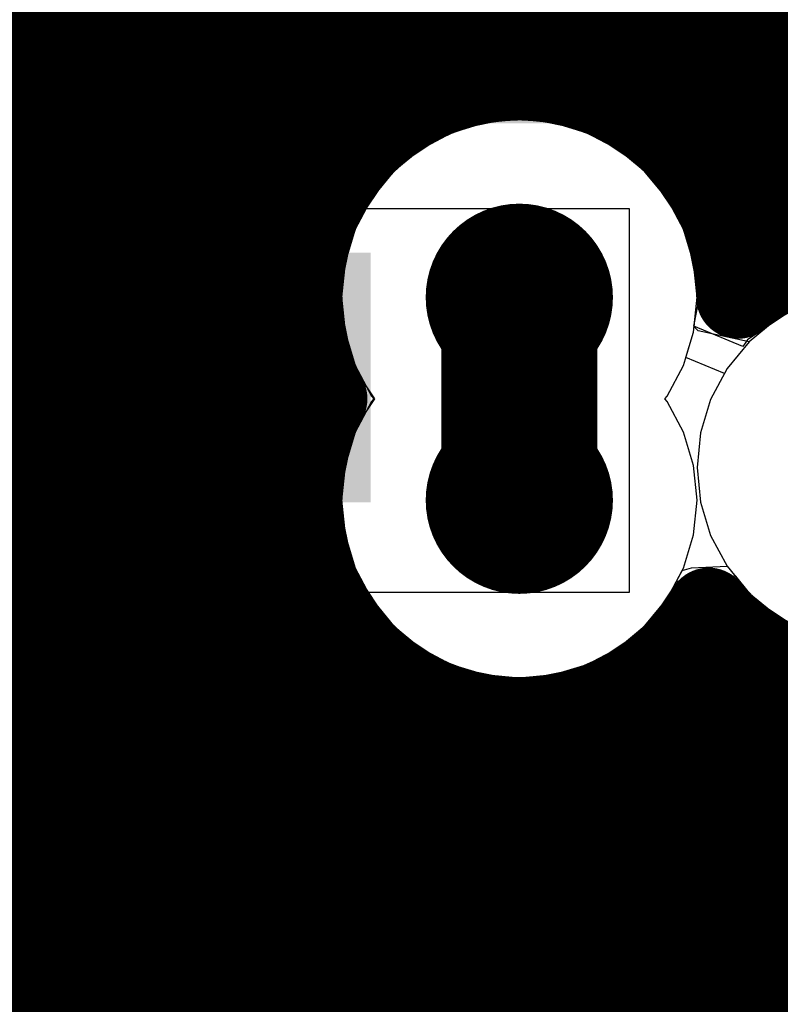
# Model space of a CAD drawing. Header units: millimetres. Extents: x 1.27 to 3.86, y 0.66 to 4.7.
# Tile 116 of 236: x 2.72 to 2.79, y 2.7 to 2.8. Entities that reach past the tile are written whole.
import ezdxf

# ---------------------------------------------------------------- set-up
doc = ezdxf.new("R2010")
doc.units = ezdxf.units.MM
doc.header["$MEASUREMENT"] = 0
for name, color, linetype in [('BottomLayer', 5, 'Continuous'), ('MidLayer1', 16, 'Continuous'), ('MidLayer2', 76, 'Continuous'), ('MidLayer3', 90, 'Continuous'), ('MidLayer4', 156, 'Continuous'), ('MidLayer5', 130, 'Continuous'), ('MidLayer6', 216, 'Continuous'), ('MultiLayer', 9, 'Continuous'), ('TopLayer', 1, 'Continuous'), ('ViaHoleLayer', 16, 'Continuous')]:
    doc.layers.add(name, color=color, linetype=linetype)

# ---------------------------------------------------------------- blocks, each defined once
blk = doc.blocks.new('1210_280_B_36')
at = {"layer": 'BottomLayer'}
blk.add_solid([(-0.086614, -0.043307), (-0.043307, -0.043307), (-0.086614, 0.043307), (-0.043307, 0.043307)], dxfattribs=at)
blk = doc.blocks.new('FP_MCKK2012TR47M_0805__2012_M_______IPC_C_101')
at = {"layer": 'TopLayer', "const_width": 0.002045}
for points in [[(0.046267, 0.024652, 1), (0.048312, 0.024652, 1)], [(0.046267, -0.024652, 1), (0.048312, -0.024652, 1)]]:
    blk.add_lwpolyline(points, format="xyb", close=True, dxfattribs=at)
at = {"layer": 'TopLayer'}
for points in [[(0.00593, -0.026697), (0.047289, -0.026697), (0.00593, 0.026697), (0.047289, 0.026697)], [(0.003885, -0.024652), (0.049335, -0.024652), (0.003885, 0.024652), (0.049335, 0.024652)]]:
    blk.add_solid(points, dxfattribs=at)
blk = doc.blocks.new('0402_070_114')
at = {"layer": 'TopLayer'}
for points in [[(-0.0125, -0.012), (-0.0125, 0.012), (-0.0275, -0.012), (-0.0275, 0.012)], [(0.0275, -0.012), (0.0275, 0.012), (0.0125, -0.012), (0.0125, 0.012)]]:
    blk.add_solid(points, dxfattribs=at)
blk = doc.blocks.new('RNF0026C_374')
at = {"layer": 'TopLayer'}
for p, q in [((0.056102, 0.09488), (0.056402, 0.095603)), ((0.056402, 0.095603), (0.056956, 0.096157)), ((0.056956, 0.096157), (0.057679, 0.096457)), ((0.057679, 0.096457), (0.058071, 0.096457)), ((0.058071, 0.096457), (0.058071, 0.096457)), ((0.058071, 0.096457), (0.067914, 0.096457)), ((0.067914, 0.096457), (0.068305, 0.096457)), ((0.068305, 0.096457), (0.069029, 0.096157)), ((0.069029, 0.096157), (0.069582, 0.095603)), ((0.069582, 0.095603), (0.069882, 0.09488)), ((0.056102, 0.094488), (0.056102, 0.09488)), ((0.069882, 0.09488), (0.069882, 0.094488)), ((0.056102, 0.065945), (0.056102, 0.094488)), ((0.069882, 0.094488), (0.069882, 0.094488)), ((0.069882, 0.094488), (0.069882, 0.065945)), ((0.056102, 0.065945), (0.056102, 0.065945)), ((0.056102, 0.065553), (0.056102, 0.065945)), ((0.069882, 0.065945), (0.069882, 0.065553))]:
    blk.add_line(p, q, dxfattribs=at)
at = {"layer": 'TopLayer', "const_width": 0.001969}
for points in [[(0.035433, 0.094488, 1), (0.037402, 0.094488, 1)], [(0.041339, 0.094488, 1), (0.043307, 0.094488, 1)], [(0.063976, 0.077756, 1), (0.065945, 0.077756, 1)], [(0.083661, 0.077756, 1), (0.08563, 0.077756, 1)], [(0.063976, 0.065945, 1), (0.065945, 0.065945, 1)], [(0.083661, 0.065945, 1), (0.08563, 0.065945, 1)]]:
    blk.add_lwpolyline(points, format="xyb", close=True, dxfattribs=at)
at = {"layer": 'TopLayer'}
for points in [[(0.036417, 0.024803), (0.042323, 0.024803), (0.036417, 0.096457), (0.042323, 0.096457)], [(0.034449, 0.026772), (0.044291, 0.026772), (0.034449, 0.094488), (0.044291, 0.094488)], [(0.084646, 0.079724), (0.064961, 0.079724), (0.084646, 0.063976), (0.064961, 0.063976)], [(0.086614, 0.077756), (0.062992, 0.077756), (0.086614, 0.065945), (0.062992, 0.065945)]]:
    blk.add_solid(points, dxfattribs=at)

msp = doc.modelspace()

# ---------------------------------------------------------------- linework, layer by layer
at = {"layer": 'BottomLayer'}
for p, q in [((2.723725, 2.798474), (2.723725, 2.810795)), ((2.7751, 2.800409), (2.766078, 2.791387)), ((2.730812, 2.791387), (2.723725, 2.798474)), ((2.780806, 2.794703), (2.781847, 2.79606)), ((2.781847, 2.79606), (2.845577, 2.79606)), ((2.7774, 2.791298), (2.780806, 2.794703)), ((2.766078, 2.791387), (2.730812, 2.791387)), ((2.777151, 2.790772), (2.7774, 2.791298)), ((2.777506, 2.785092), (2.777151, 2.790772)), ((2.703975, 2.772486), (2.719892, 2.788403)), ((2.719892, 2.788403), (2.722385, 2.788403)), ((2.722385, 2.788403), (2.725106, 2.785681)), ((2.725106, 2.785681), (2.726777, 2.784399)), ((2.726777, 2.784399), (2.728724, 2.783593)), ((2.777876, 2.78461), (2.777506, 2.785092)), ((2.779967, 2.782062), (2.777876, 2.78461)), ((2.728724, 2.783593), (2.730812, 2.783318)), ((2.730812, 2.783318), (2.746562, 2.783318)), ((2.746562, 2.783318), (2.74861, 2.780797)), ((2.781546, 2.779109), (2.779967, 2.782062)), ((2.74861, 2.780797), (2.749741, 2.778318)), ((2.782518, 2.775905), (2.781546, 2.779109)), ((2.749741, 2.778318), (2.749009, 2.775905)), ((2.749009, 2.775905), (2.748681, 2.772572)), ((2.782846, 2.772572), (2.782518, 2.775905)), ((2.748681, 2.772572), (2.749009, 2.769239)), ((2.782567, 2.769742), (2.782846, 2.772572)), ((2.793401, 2.772011), (2.790447, 2.770433)), ((2.790447, 2.770433), (2.787859, 2.768308)), ((2.749009, 2.769239), (2.749982, 2.766035)), ((2.782952, 2.769361), (2.782567, 2.769742)), ((2.787859, 2.768308), (2.782952, 2.769361)), ((2.749982, 2.766035), (2.750189, 2.765648)), ((2.750189, 2.765648), (2.750189, 2.76)), ((2.750189, 2.76), (2.749982, 2.759613)), ((2.749982, 2.759613), (2.749009, 2.756408)), ((2.749009, 2.756408), (2.748681, 2.753076)), ((2.748681, 2.753076), (2.749009, 2.749743)), ((2.749009, 2.749743), (2.749982, 2.746539)), ((2.749982, 2.746539), (2.75156, 2.743585)), ((2.780859, 2.745254), (2.783352, 2.746013)), ((2.783352, 2.746013), (2.784412, 2.746093)), ((2.784412, 2.746093), (2.786535, 2.745763)), ((2.786535, 2.745763), (2.787859, 2.74415)), ((2.779967, 2.743585), (2.780859, 2.745254)), ((2.787859, 2.74415), (2.790447, 2.742026)), ((2.75156, 2.743585), (2.753684, 2.740997)), ((2.777843, 2.740997), (2.779967, 2.743585)), ((2.790447, 2.742026), (2.793401, 2.740447)), ((2.753684, 2.740997), (2.756273, 2.738872)), ((2.775254, 2.738872), (2.777843, 2.740997)), ((2.756273, 2.738872), (2.759226, 2.737294)), ((2.772301, 2.737294), (2.775254, 2.738872)), ((2.759226, 2.737294), (2.762431, 2.736322)), ((2.769096, 2.736322), (2.772301, 2.737294)), ((2.762431, 2.736322), (2.765763, 2.735994)), ((2.765763, 2.735994), (2.769096, 2.736322))]:
    msp.add_line(p, q, dxfattribs=at)
for points, const_width in [([(2.761264, 2.772572, 1), (2.770263, 2.772572, 1)], 0.009), ([(2.762014, 2.772572, 1), (2.769513, 2.772572, 1)], 0.0075), ([(2.761264, 2.753076, 1), (2.770263, 2.753076, 1)], 0.009), ([(2.762014, 2.753076, 1), (2.769513, 2.753076, 1)], 0.0075)]:
    msp.add_lwpolyline(points, format="xyb", close=True, dxfattribs=dict(at, const_width=const_width))
at = {"layer": 'BottomLayer', "const_width": 0.015}
msp.add_lwpolyline([(2.765763, 2.753076), (2.765763, 2.772572)], dxfattribs=at)
at = {"layer": 'MidLayer1', "const_width": 0.008}
for points in [[(2.77, 2.79314), (2.77, 2.908359)], [(2.715, 2.303667), (2.715, 2.908032)], [(2.72, 2.297477), (2.72, 2.902817)], [(2.765, 2.793558), (2.765, 2.902977)], [(2.725, 2.281552), (2.725, 2.9001)], [(2.74, 2.286518), (2.74, 2.900152)], [(2.745, 2.775715), (2.745, 2.90007)], [(2.76, 2.792766), (2.76, 2.900183)], [(2.73, 2.284557), (2.73, 2.898882)], [(2.735, 2.286114), (2.735, 2.898899)], [(2.75, 2.786447), (2.75, 2.898873)], [(2.755, 2.790604), (2.755, 2.898909)], [(2.775, 2.791432), (2.775, 2.891627)], [(2.78, 2.78801), (2.78, 2.886542)], [(2.785, 2.780996), (2.785, 2.883888)], [(2.79, 2.774729), (2.79, 2.882716)], [(2.485356, 2.8), (2.997799, 2.8)], [(2.484194, 2.795), (2.999813, 2.795)], [(2.633036, 2.79), (2.754047, 2.79)], [(2.77748, 2.79), (3.003485, 2.79)], [(2.638615, 2.785), (2.748836, 2.785)], [(2.782691, 2.785), (3.010557, 2.785)], [(2.641498, 2.78), (2.746121, 2.78)], [(2.785406, 2.78), (3.247649, 2.78)], [(2.642836, 2.775), (2.744904, 2.775)], [(2.786623, 2.775), (2.790522, 2.775)], [(2.64293, 2.77), (2.744922, 2.77)], [(2.745, 2.756219), (2.745, 2.769429)], [(2.641795, 2.765), (2.746176, 2.765)], [(2.641694, 2.76), (2.745938, 2.76)], [(2.6429, 2.755), (2.744852, 2.755)], [(2.642872, 2.75), (2.74499, 2.75)], [(2.745, 2.528764), (2.745, 2.749933)], [(2.641607, 2.745), (2.746378, 2.745)], [(2.785, 2.559901), (2.785, 2.741469)], [(2.638825, 2.74), (2.749331, 2.74)], [(2.782196, 2.74), (2.786611, 2.74)], [(2.75, 2.539593), (2.75, 2.739201)], [(2.78, 2.555643), (2.78, 2.737638)], [(2.79, 2.56212), (2.79, 2.737729)], [(2.633469, 2.735), (2.755074, 2.735)], [(2.755, 2.54376), (2.755, 2.735044)], [(2.776453, 2.735), (2.808091, 2.735)], [(2.775, 2.544606), (2.775, 2.734216)], [(2.76, 2.545927), (2.76, 2.732882)], [(2.77, 2.54631), (2.77, 2.732508)], [(2.765, 2.546724), (2.765, 2.73209)], [(2.587734, 2.73), (2.80694, 2.73)], [(2.589787, 2.725), (2.807018, 2.725)], [(2.590491, 2.72), (2.80834, 2.72)], [(2.589987, 2.715), (2.811199, 2.715)], [(2.588176, 2.71), (2.816726, 2.71)], [(2.584597, 2.705), (3.078559, 2.705)]]:
    msp.add_lwpolyline(points, dxfattribs=at)
for points in [[(2.747163, 2.762824, -1.275676), (2.786764, 2.772583)], [(2.786764, 2.772583, -0.630065), (2.820938, 2.756229)], [(2.783963, 2.742598, -0.98037), (2.747163, 2.762824)], [(2.809104, 2.737335, -0.341432), (2.783963, 2.742598)]]:
    msp.add_lwpolyline(points, format="xyb", dxfattribs=at)
at = {"layer": 'MidLayer1'}
for points, const_width in [([(2.758, 2.792766, 1), (2.762, 2.792766, 1)], 0.004), ([(2.763, 2.793558, 1), (2.767, 2.793558, 1)], 0.004), ([(2.768, 2.79314, 1), (2.772, 2.79314, 1)], 0.004), ([(2.773, 2.791432, 1), (2.777, 2.791432, 1)], 0.004), ([(2.752048, 2.79, 1), (2.756048, 2.79, 1)], 0.004), ([(2.753, 2.790604, 1), (2.757, 2.790604, 1)], 0.004), ([(2.775479, 2.79, 1), (2.779479, 2.79, 1)], 0.004), ([(2.778, 2.78801, 1), (2.782, 2.78801, 1)], 0.004), ([(2.748, 2.786447, 1), (2.752, 2.786447, 1)], 0.004), ([(2.746836, 2.785, 1), (2.750836, 2.785, 1)], 0.004), ([(2.780691, 2.785, 1), (2.784691, 2.785, 1)], 0.004), ([(2.783, 2.780996, 1), (2.787, 2.780996, 1)], 0.004), ([(2.744121, 2.78, 1), (2.748121, 2.78, 1)], 0.004), ([(2.783406, 2.78, 1), (2.787406, 2.78, 1)], 0.004), ([(2.761264, 2.772572, 1), (2.770263, 2.772572, 1)], 0.009), ([(2.743, 2.775715, 1), (2.747, 2.775715, 1)], 0.004), ([(2.742904, 2.775, 1), (2.746904, 2.775, 1)], 0.004), ([(2.784623, 2.775, 1), (2.788623, 2.775, 1)], 0.004), ([(2.788, 2.774729, 1), (2.792, 2.774729, 1)], 0.004), ([(2.788522, 2.775, 1), (2.792522, 2.775, 1)], 0.004), ([(2.784763, 2.772583, 1), (2.788763, 2.772583, 1)], 0.004), ([(2.784763, 2.772583, 1), (2.788763, 2.772583, 1)], 0.004), ([(2.742922, 2.77, 1), (2.746922, 2.77, 1)], 0.004), ([(2.743, 2.769429, 1), (2.747, 2.769429, 1)], 0.004), ([(2.744176, 2.765, 1), (2.748176, 2.765, 1)], 0.004), ([(2.745163, 2.762824, 1), (2.749163, 2.762824, 1)], 0.004), ([(2.745163, 2.762824, 1), (2.749163, 2.762824, 1)], 0.004), ([(2.743938, 2.76, 1), (2.747938, 2.76, 1)], 0.004), ([(2.761264, 2.753076, 1), (2.770263, 2.753076, 1)], 0.009), ([(2.743, 2.756219, 1), (2.747, 2.756219, 1)], 0.004), ([(2.742852, 2.755, 1), (2.746852, 2.755, 1)], 0.004), ([(2.74299, 2.75, 1), (2.74699, 2.75, 1)], 0.004), ([(2.743, 2.749933, 1), (2.747, 2.749933, 1)], 0.004), ([(2.744378, 2.745, 1), (2.748378, 2.745, 1)], 0.004), ([(2.781963, 2.742598, 1), (2.785963, 2.742598, 1)], 0.004), ([(2.781963, 2.742598, 1), (2.785963, 2.742598, 1)], 0.004), ([(2.783, 2.741469, 1), (2.787, 2.741469, 1)], 0.004), ([(2.747331, 2.74, 1), (2.751331, 2.74, 1)], 0.004), ([(2.780196, 2.74, 1), (2.784196, 2.74, 1)], 0.004), ([(2.78461, 2.74, 1), (2.78861, 2.74, 1)], 0.004), ([(2.748, 2.739201, 1), (2.752, 2.739201, 1)], 0.004), ([(2.778, 2.737638, 1), (2.782, 2.737638, 1)], 0.004), ([(2.788, 2.737729, 1), (2.792, 2.737729, 1)], 0.004), ([(2.753, 2.735044, 1), (2.757, 2.735044, 1)], 0.004), ([(2.753074, 2.735, 1), (2.757074, 2.735, 1)], 0.004), ([(2.774453, 2.735, 1), (2.778453, 2.735, 1)], 0.004), ([(2.773, 2.734216, 1), (2.777, 2.734216, 1)], 0.004), ([(2.758, 2.732882, 1), (2.762, 2.732882, 1)], 0.004), ([(2.768, 2.732508, 1), (2.772, 2.732508, 1)], 0.004), ([(2.763, 2.73209, 1), (2.767, 2.73209, 1)], 0.004)]:
    msp.add_lwpolyline(points, format="xyb", close=True, dxfattribs=dict(at, const_width=const_width))
at = {"layer": 'MidLayer2'}
for p, q in [((2.722735, 2.796167), (2.723063, 2.799499)), ((2.721763, 2.792962), (2.722735, 2.796167)), ((2.720184, 2.790009), (2.721763, 2.792962)), ((2.71806, 2.78742), (2.720184, 2.790009)), ((2.715471, 2.785296), (2.71806, 2.78742)), ((2.793401, 2.772011), (2.790447, 2.770433)), ((2.790447, 2.770433), (2.787859, 2.768308)), ((2.787859, 2.768308), (2.785734, 2.76572)), ((2.785734, 2.76572), (2.784156, 2.762766)), ((2.784156, 2.762766), (2.783184, 2.759562)), ((2.783184, 2.759562), (2.782855, 2.756229)), ((2.782855, 2.756229), (2.783184, 2.752897)), ((2.783184, 2.752897), (2.784156, 2.749692)), ((2.784156, 2.749692), (2.785734, 2.746739)), ((2.785734, 2.746739), (2.787859, 2.74415)), ((2.787859, 2.74415), (2.790447, 2.742026)), ((2.790447, 2.742026), (2.793401, 2.740447))]:
    msp.add_line(p, q, dxfattribs=at)
at = {"layer": 'MidLayer2', "const_width": 0.009}
for points in [[(2.761264, 2.772572, 1), (2.770263, 2.772572, 1)], [(2.761264, 2.753076, 1), (2.770263, 2.753076, 1)]]:
    msp.add_lwpolyline(points, format="xyb", close=True, dxfattribs=at)
at = {"layer": 'MidLayer3'}
for p, q in [((2.74057, 2.805343), (2.733255, 2.798027)), ((2.741324, 2.794685), (2.746275, 2.799637)), ((2.722735, 2.796167), (2.723063, 2.799499)), ((2.733255, 2.798027), (2.733255, 2.728495)), ((2.721763, 2.792962), (2.722735, 2.796167)), ((2.741324, 2.728495), (2.741324, 2.794685)), ((2.720184, 2.790009), (2.721763, 2.792962)), ((2.71806, 2.78742), (2.720184, 2.790009)), ((2.762431, 2.789326), (2.759226, 2.788354)), ((2.765763, 2.789654), (2.762431, 2.789326)), ((2.769096, 2.789326), (2.765763, 2.789654)), ((2.772301, 2.788354), (2.769096, 2.789326)), ((2.759226, 2.788354), (2.756273, 2.786775)), ((2.775254, 2.786775), (2.772301, 2.788354)), ((2.715471, 2.785296), (2.71806, 2.78742)), ((2.756273, 2.786775), (2.753684, 2.784651)), ((2.777843, 2.784651), (2.775254, 2.786775)), ((2.753684, 2.784651), (2.75156, 2.782062)), ((2.779967, 2.782062), (2.777843, 2.784651)), ((2.75156, 2.782062), (2.749982, 2.779109)), ((2.781546, 2.779109), (2.779967, 2.782062)), ((2.749982, 2.779109), (2.749009, 2.775905)), ((2.782518, 2.775905), (2.781546, 2.779109)), ((2.749009, 2.775905), (2.748681, 2.772572)), ((2.782846, 2.772572), (2.782518, 2.775905)), ((2.748681, 2.772572), (2.749009, 2.769239)), ((2.782518, 2.769239), (2.782846, 2.772572)), ((2.793401, 2.772011), (2.790447, 2.770433)), ((2.790447, 2.770433), (2.787859, 2.768308)), ((2.749009, 2.769239), (2.749982, 2.766035)), ((2.781779, 2.766806), (2.782518, 2.769239)), ((2.787859, 2.768308), (2.785734, 2.76572)), ((2.785493, 2.765268), (2.781779, 2.766806)), ((2.749982, 2.766035), (2.75156, 2.763082)), ((2.785734, 2.76572), (2.785493, 2.765268)), ((2.75156, 2.763082), (2.751772, 2.762824)), ((2.751772, 2.762824), (2.75156, 2.762566)), ((2.75156, 2.762566), (2.749982, 2.759613)), ((2.749982, 2.759613), (2.749009, 2.756408)), ((2.749009, 2.756408), (2.748681, 2.753076)), ((2.748681, 2.753076), (2.749009, 2.749743)), ((2.749009, 2.749743), (2.749982, 2.746539)), ((2.749982, 2.746539), (2.75156, 2.743585)), ((2.781426, 2.746314), (2.782322, 2.746576)), ((2.782322, 2.746576), (2.785734, 2.746739)), ((2.785734, 2.746739), (2.787859, 2.74415)), ((2.779967, 2.743585), (2.781426, 2.746314)), ((2.787859, 2.74415), (2.790447, 2.742026)), ((2.75156, 2.743585), (2.753684, 2.740997)), ((2.777843, 2.740997), (2.779967, 2.743585)), ((2.790447, 2.742026), (2.793401, 2.740447)), ((2.753684, 2.740997), (2.756273, 2.738872)), ((2.775254, 2.738872), (2.777843, 2.740997)), ((2.756273, 2.738872), (2.759226, 2.737294)), ((2.772301, 2.737294), (2.775254, 2.738872)), ((2.759226, 2.737294), (2.762431, 2.736322)), ((2.769096, 2.736322), (2.772301, 2.737294)), ((2.762431, 2.736322), (2.765763, 2.735994)), ((2.765763, 2.735994), (2.769096, 2.736322)), ((2.733255, 2.728495), (2.70083, 2.69607)), ((2.741201, 2.727558), (2.741324, 2.728495)), ((2.807795, 2.660964), (2.741201, 2.727558))]:
    msp.add_line(p, q, dxfattribs=at)
at = {"layer": 'MidLayer3', "const_width": 0.009}
for points in [[(2.761264, 2.772572, 1), (2.770263, 2.772572, 1)], [(2.761264, 2.753076, 1), (2.770263, 2.753076, 1)]]:
    msp.add_lwpolyline(points, format="xyb", close=True, dxfattribs=at)
at = {"layer": 'MidLayer4'}
for p, q in [((2.765763, 2.789905), (2.75913, 2.788586)), ((2.772397, 2.788586), (2.765763, 2.789905)), ((2.75913, 2.788586), (2.753507, 2.784828)), ((2.77802, 2.784828), (2.772397, 2.788586)), ((2.753507, 2.784828), (2.74975, 2.779205)), ((2.781777, 2.779205), (2.77802, 2.784828)), ((2.74975, 2.779205), (2.74843, 2.772572)), ((2.783097, 2.772572), (2.781777, 2.779205)), ((2.74843, 2.772572), (2.74975, 2.765939)), ((2.782545, 2.769798), (2.783097, 2.772572)), ((2.793305, 2.772243), (2.787681, 2.768486)), ((2.787255, 2.767847), (2.782545, 2.769798)), ((2.787681, 2.768486), (2.787255, 2.767847)), ((2.74975, 2.765939), (2.751831, 2.762824)), ((2.751831, 2.762824), (2.74975, 2.759709)), ((2.74975, 2.759709), (2.74843, 2.753076)), ((2.74843, 2.753076), (2.74975, 2.746443)), ((2.74975, 2.746443), (2.753507, 2.74082)), ((2.780897, 2.745126), (2.785249, 2.745754)), ((2.785249, 2.745754), (2.786681, 2.745469)), ((2.77802, 2.74082), (2.780897, 2.745126)), ((2.786681, 2.745469), (2.787681, 2.743973)), ((2.787681, 2.743973), (2.793305, 2.740216)), ((2.753507, 2.74082), (2.75913, 2.737062)), ((2.772397, 2.737062), (2.77802, 2.74082)), ((2.75913, 2.737062), (2.765763, 2.735743)), ((2.765763, 2.735743), (2.772397, 2.737062))]:
    msp.add_line(p, q, dxfattribs=at)
at = {"layer": 'MidLayer4', "const_width": 0.009}
for points in [[(2.761264, 2.772572, 1), (2.770263, 2.772572, 1)], [(2.761264, 2.753076, 1), (2.770263, 2.753076, 1)]]:
    msp.add_lwpolyline(points, format="xyb", close=True, dxfattribs=at)
at = {"layer": 'MidLayer5'}
for p, q in [((2.722735, 2.796167), (2.723063, 2.799499)), ((2.721763, 2.792962), (2.722735, 2.796167)), ((2.720184, 2.790009), (2.721763, 2.792962)), ((2.71806, 2.78742), (2.720184, 2.790009)), ((2.762431, 2.789326), (2.759226, 2.788354)), ((2.765763, 2.789654), (2.762431, 2.789326)), ((2.769096, 2.789326), (2.765763, 2.789654)), ((2.772301, 2.788354), (2.769096, 2.789326)), ((2.759226, 2.788354), (2.756273, 2.786775)), ((2.775254, 2.786775), (2.772301, 2.788354)), ((2.715471, 2.785296), (2.71806, 2.78742)), ((2.756273, 2.786775), (2.753684, 2.784651)), ((2.777843, 2.784651), (2.775254, 2.786775)), ((2.753684, 2.784651), (2.75156, 2.782062)), ((2.779967, 2.782062), (2.777843, 2.784651)), ((2.75156, 2.782062), (2.749982, 2.779109)), ((2.781546, 2.779109), (2.779967, 2.782062)), ((2.749982, 2.779109), (2.749009, 2.775905)), ((2.782518, 2.775905), (2.781546, 2.779109)), ((2.749009, 2.775905), (2.748681, 2.772572)), ((2.782846, 2.772572), (2.782518, 2.775905)), ((2.748681, 2.772572), (2.749009, 2.769239)), ((2.782518, 2.769239), (2.782846, 2.772572)), ((2.749009, 2.769239), (2.749982, 2.766035)), ((2.781546, 2.766035), (2.782518, 2.769239)), ((2.749982, 2.766035), (2.75156, 2.763082)), ((2.779967, 2.763082), (2.781546, 2.766035)), ((2.75156, 2.763082), (2.751772, 2.762824)), ((2.751772, 2.762824), (2.75156, 2.762566)), ((2.779755, 2.762824), (2.779967, 2.763082)), ((2.779967, 2.762566), (2.779755, 2.762824)), ((2.75156, 2.762566), (2.749982, 2.759613)), ((2.781546, 2.759613), (2.779967, 2.762566)), ((2.749982, 2.759613), (2.749009, 2.756408)), ((2.782518, 2.756408), (2.781546, 2.759613)), ((2.749009, 2.756408), (2.748681, 2.753076)), ((2.782846, 2.753076), (2.782518, 2.756408)), ((2.748681, 2.753076), (2.749009, 2.749743)), ((2.782518, 2.749743), (2.782846, 2.753076)), ((2.749009, 2.749743), (2.749982, 2.746539)), ((2.781546, 2.746539), (2.782518, 2.749743)), ((2.749982, 2.746539), (2.75156, 2.743585)), ((2.779967, 2.743585), (2.781546, 2.746539)), ((2.75156, 2.743585), (2.753684, 2.740997)), ((2.777843, 2.740997), (2.779967, 2.743585)), ((2.753684, 2.740997), (2.756273, 2.738872)), ((2.775254, 2.738872), (2.777843, 2.740997)), ((2.756273, 2.738872), (2.759226, 2.737294)), ((2.772301, 2.737294), (2.775254, 2.738872)), ((2.759226, 2.737294), (2.762431, 2.736322)), ((2.769096, 2.736322), (2.772301, 2.737294)), ((2.762431, 2.736322), (2.765763, 2.735994)), ((2.765763, 2.735994), (2.769096, 2.736322)), ((2.731523, 2.709898), (2.661532, 2.709898)), ((2.734395, 2.70952), (2.731523, 2.709898)), ((2.73707, 2.708411), (2.734395, 2.70952)), ((2.739368, 2.706648), (2.73707, 2.708411)), ((2.783591, 2.662426), (2.739368, 2.706648))]:
    msp.add_line(p, q, dxfattribs=at)
at = {"layer": 'MidLayer5', "const_width": 0.009}
for points in [[(2.761264, 2.772572, 1), (2.770263, 2.772572, 1)], [(2.761264, 2.753076, 1), (2.770263, 2.753076, 1)]]:
    msp.add_lwpolyline(points, format="xyb", close=True, dxfattribs=at)
at = {"layer": 'MidLayer6'}
for p, q in [((2.722735, 2.796167), (2.723063, 2.799499)), ((2.721763, 2.792962), (2.722735, 2.796167)), ((2.720184, 2.790009), (2.721763, 2.792962)), ((2.71806, 2.78742), (2.720184, 2.790009)), ((2.762431, 2.789326), (2.759226, 2.788354)), ((2.765763, 2.789654), (2.762431, 2.789326)), ((2.769096, 2.789326), (2.765763, 2.789654)), ((2.772301, 2.788354), (2.769096, 2.789326)), ((2.759226, 2.788354), (2.756273, 2.786775)), ((2.775254, 2.786775), (2.772301, 2.788354)), ((2.715471, 2.785296), (2.71806, 2.78742)), ((2.756273, 2.786775), (2.753684, 2.784651)), ((2.777843, 2.784651), (2.775254, 2.786775)), ((2.753684, 2.784651), (2.75156, 2.782062)), ((2.779967, 2.782062), (2.777843, 2.784651)), ((2.75156, 2.782062), (2.749982, 2.779109)), ((2.781546, 2.779109), (2.779967, 2.782062)), ((2.749982, 2.779109), (2.749009, 2.775905)), ((2.782518, 2.775905), (2.781546, 2.779109)), ((2.749009, 2.775905), (2.748681, 2.772572)), ((2.782846, 2.772572), (2.782518, 2.775905)), ((2.748681, 2.772572), (2.749009, 2.769239)), ((2.782518, 2.769239), (2.782846, 2.772572)), ((2.793401, 2.772011), (2.790447, 2.770433)), ((2.790447, 2.770433), (2.787859, 2.768308)), ((2.749009, 2.769239), (2.749982, 2.766035)), ((2.781779, 2.766806), (2.782518, 2.769239)), ((2.787859, 2.768308), (2.785734, 2.76572)), ((2.785493, 2.765268), (2.781779, 2.766806)), ((2.749982, 2.766035), (2.75156, 2.763082)), ((2.785734, 2.76572), (2.785493, 2.765268)), ((2.75156, 2.763082), (2.751772, 2.762824)), ((2.751772, 2.762824), (2.75156, 2.762566)), ((2.75156, 2.762566), (2.749982, 2.759613)), ((2.749982, 2.759613), (2.749009, 2.756408)), ((2.749009, 2.756408), (2.748681, 2.753076)), ((2.748681, 2.753076), (2.749009, 2.749743)), ((2.749009, 2.749743), (2.749982, 2.746539)), ((2.749982, 2.746539), (2.75156, 2.743585)), ((2.781426, 2.746314), (2.782322, 2.746576)), ((2.782322, 2.746576), (2.785734, 2.746739)), ((2.785734, 2.746739), (2.787859, 2.74415)), ((2.779967, 2.743585), (2.781426, 2.746314)), ((2.787859, 2.74415), (2.790447, 2.742026)), ((2.75156, 2.743585), (2.753684, 2.740997)), ((2.777843, 2.740997), (2.779967, 2.743585)), ((2.790447, 2.742026), (2.793401, 2.740447)), ((2.753684, 2.740997), (2.756273, 2.738872)), ((2.775254, 2.738872), (2.777843, 2.740997)), ((2.756273, 2.738872), (2.759226, 2.737294)), ((2.772301, 2.737294), (2.775254, 2.738872)), ((2.759226, 2.737294), (2.762431, 2.736322)), ((2.769096, 2.736322), (2.772301, 2.737294)), ((2.762431, 2.736322), (2.765763, 2.735994)), ((2.765763, 2.735994), (2.769096, 2.736322))]:
    msp.add_line(p, q, dxfattribs=at)
at = {"layer": 'MidLayer6', "const_width": 0.009}
for points in [[(2.761264, 2.772572, 1), (2.770263, 2.772572, 1)], [(2.761264, 2.753076, 1), (2.770263, 2.753076, 1)]]:
    msp.add_lwpolyline(points, format="xyb", close=True, dxfattribs=at)
at = {"layer": 'MultiLayer', "const_width": 0.009}
for points in [[(2.761264, 2.772572, 1), (2.770263, 2.772572, 1)], [(2.761264, 2.753076, 1), (2.770263, 2.753076, 1)]]:
    msp.add_lwpolyline(points, format="xyb", close=True, dxfattribs=at)
at = {"layer": 'TopLayer'}
for p, q in [((2.720187, 2.801695), (2.713735, 2.795243)), ((2.738103, 2.779237), (2.739963, 2.781098)), ((2.739963, 2.781098), (2.776328, 2.781098)), ((2.776328, 2.781098), (2.776328, 2.744214)), ((2.738103, 2.750182), (2.738103, 2.779237)), ((2.73791, 2.749214), (2.738103, 2.750182)), ((2.742013, 2.744214), (2.73791, 2.749214)), ((2.776328, 2.744214), (2.742013, 2.744214))]:
    msp.add_line(p, q, dxfattribs=at)
for points, const_width in [([(2.723828, 2.78515), (2.750698, 2.81202)], 0.012), ([(2.723828, 2.750182), (2.723828, 2.78515)], 0.012), ([(2.741828, 2.741553), (2.741828, 2.763962)], 0.01), ([(2.712013, 2.738368), (2.723828, 2.750182)], 0.01), ([(2.731698, 2.731423), (2.741828, 2.741553)], 0.01), ([(2.771587, 2.71056), (2.799938, 2.738911)], 0.01), ([(2.731698, 2.69934), (2.731698, 2.731423)], 0.01), ([(2.767131, 2.71056), (2.771587, 2.71056)], 0.01)]:
    msp.add_lwpolyline(points, dxfattribs=dict(at, const_width=const_width))
for points, const_width in [([(2.720828, 2.78515, 1), (2.726828, 2.78515, 1)], 0.006), ([(2.720828, 2.78515, 1), (2.726828, 2.78515, 1)], 0.006), ([(2.761264, 2.772572, 1), (2.770263, 2.772572, 1)], 0.009), ([(2.739328, 2.763962, 1), (2.744328, 2.763962, 1)], 0.005), ([(2.761264, 2.753076, 1), (2.770263, 2.753076, 1)], 0.009), ([(2.720828, 2.750182, 1), (2.726828, 2.750182, 1)], 0.006), ([(2.721328, 2.750182, 1), (2.726328, 2.750182, 1)], 0.005), ([(2.739328, 2.741553, 1), (2.744328, 2.741553, 1)], 0.005), ([(2.739328, 2.741553, 1), (2.744328, 2.741553, 1)], 0.005), ([(2.729198, 2.731423, 1), (2.734198, 2.731423, 1)], 0.005), ([(2.729198, 2.731423, 1), (2.734198, 2.731423, 1)], 0.005), ([(2.764631, 2.71056, 1), (2.769631, 2.71056, 1)], 0.005), ([(2.769087, 2.71056, 1), (2.774087, 2.71056, 1)], 0.005), ([(2.769087, 2.71056, 1), (2.774087, 2.71056, 1)], 0.005)]:
    msp.add_lwpolyline(points, format="xyb", close=True, dxfattribs=dict(at, const_width=const_width))
at = {"layer": 'ViaHoleLayer', "const_width": 0.004}
for points in [[(2.763764, 2.772572, 1), (2.767764, 2.772572, 1)], [(2.763764, 2.753076, 1), (2.767764, 2.753076, 1)]]:
    msp.add_lwpolyline(points, format="xyb", close=True, dxfattribs=at)

# ---------------------------------------------------------------- block references
for name, p, rotation in [('FP_MCKK2012TR47M_0805__2012_M_______IPC_C_101', (2.756699, 2.83863), 270), ('1210_280_B_36', (2.81027, 2.83971), 360), ('0402_070_114', (2.72396, 2.76486), 180), ('RNF0026C_374', (2.692328, 2.63871), 360)]:
    msp.add_blockref(name, p, dxfattribs=dict(rotation=rotation))

doc.saveas('drawing.dxf')
